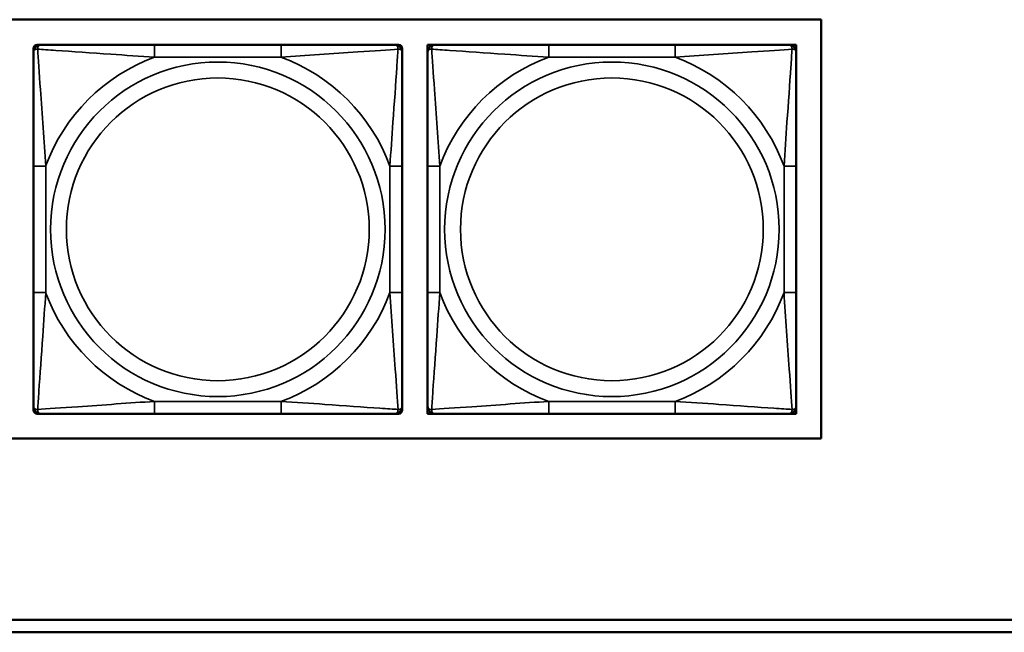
# Model space of a CAD drawing. Header units: inches. Extents: x 23.7 to 69.9, y 6 to 64.2.
# Tile 41 of 158: x 54.3 to 55.9, y 12.5 to 13.5. Entities that reach past the tile are written whole.
import ezdxf

# ---------------------------------------------------------------- set-up
doc = ezdxf.new("R2010")
doc.units = ezdxf.units.IN
doc.header["$MEASUREMENT"] = 0
doc.layers.add('Visible (ANSI)', color=7, linetype='Continuous', lineweight=50)
doc.layers.add('Visible Narrow (ANSI)', color=7, linetype='Continuous', lineweight=35)

msp = doc.modelspace()

# ---------------------------------------------------------------- linework, layer by layer
at = {"layer": 'Visible (ANSI)'}
for p, q in [((50.4973, 13.4578), (55.5826, 13.4578)), ((55.5826, 13.4578), (55.5826, 12.7872)), ((54.3273, 13.4174), (54.3332, 13.4174)), ((54.7178, 13.4174), (54.5155, 13.4174)), ((54.9001, 13.4174), (54.906, 13.4174)), ((54.9522, 13.4174), (54.964, 13.4174)), ((54.9522, 13.4056), (54.9522, 13.4174)), ((55.3486, 13.4174), (55.1463, 13.4174)), ((55.5309, 13.4174), (55.5427, 13.4174)), ((55.5427, 13.4174), (55.5427, 13.4056)), ((54.3214, 13.4056), (54.3214, 13.4115)), ((54.9119, 13.4115), (54.9119, 13.4056)), ((54.3214, 13.2233), (54.3214, 13.021)), ((54.9119, 13.021), (54.9119, 13.2233)), ((54.9522, 13.2233), (54.9522, 13.021)), ((55.5427, 13.021), (55.5427, 13.2233)), ((54.3214, 12.8328), (54.3214, 12.8387)), ((54.9119, 12.8387), (54.9119, 12.8328)), ((54.9522, 12.8268), (54.9522, 12.8387)), ((55.5427, 12.8387), (55.5427, 12.8268)), ((54.3332, 12.8268), (54.3273, 12.8268)), ((54.5155, 12.8268), (54.7178, 12.8268)), ((54.906, 12.8268), (54.9001, 12.8268)), ((54.964, 12.8268), (54.9522, 12.8268)), ((55.1463, 12.8268), (55.3486, 12.8268)), ((55.5427, 12.8268), (55.5309, 12.8268)), ((55.5826, 12.7872), (50.4973, 12.7872)), ((54.1417, 12.4968), (58.7487, 12.4968)), ((58.7487, 12.4768), (54.1417, 12.4768))]:
    msp.add_line(p, q, dxfattribs=at)
for centre, radius, start, end in [((54.3273, 13.4115), 0.00591, 90, 180), ((54.3332, 13.4056), 0.0118, 90, 180), ((54.9001, 13.4056), 0.0118, 0, 90), ((54.906, 13.4115), 0.00591, 0, 90), ((54.964, 13.4056), 0.0118, 90, 180), ((55.5309, 13.4056), 0.0118, 0, 90), ((54.3332, 12.8387), 0.0118, 180, 270), ((54.3273, 12.8328), 0.00591, 180, 270), ((54.9001, 12.8387), 0.0118, 270, 0), ((54.906, 12.8328), 0.00591, 270, 0), ((54.964, 12.8387), 0.0118, 180, 270), ((55.5309, 12.8387), 0.0118, 270, 0)]:
    msp.add_arc(centre, radius, start, end, dxfattribs=at)
for points, knots in [([(54.5155, 13.4174), (54.4918, 13.4174), (54.4678, 13.4174), (54.4445, 13.4174), (54.4138, 13.4174), (54.3829, 13.4174), (54.3597, 13.4174), (54.3477, 13.4174), (54.338, 13.4174), (54.3332, 13.4174)], [0.2569537, 0.2569537, 0.2569537, 0.2569537, 0.4371919, 0.4371919, 0.4371919, 0.6739428, 0.6739428, 0.6739428, 0.7963818, 0.7963818, 0.7963818, 0.7963818]), ([(54.9001, 13.4174), (54.8944, 13.4174), (54.8819, 13.4174), (54.8667, 13.4174), (54.8432, 13.4174), (54.8141, 13.4174), (54.785, 13.4174), (54.7629, 13.4174), (54.7402, 13.4174), (54.7178, 13.4174)], [-0.7968224, -0.7968224, -0.7968224, -0.7968224, -0.6514613, -0.6514613, -0.6514613, -0.427691, -0.427691, -0.427691, -0.2569517, -0.2569517, -0.2569517, -0.2569517]), ([(55.1463, 13.4174), (55.1227, 13.4174), (55.0987, 13.4174), (55.0753, 13.4174), (55.0446, 13.4174), (55.0138, 13.4174), (54.9905, 13.4174), (54.9785, 13.4174), (54.9689, 13.4174), (54.964, 13.4174)], [0.2569537, 0.2569537, 0.2569537, 0.2569537, 0.4371919, 0.4371919, 0.4371919, 0.6739428, 0.6739428, 0.6739428, 0.7963818, 0.7963818, 0.7963818, 0.7963818]), ([(55.5309, 13.4174), (55.5252, 13.4174), (55.5127, 13.4174), (55.4975, 13.4174), (55.4741, 13.4174), (55.4449, 13.4174), (55.4159, 13.4174), (55.3937, 13.4174), (55.371, 13.4174), (55.3486, 13.4174)], [-0.7968224, -0.7968224, -0.7968224, -0.7968224, -0.6514613, -0.6514613, -0.6514613, -0.427691, -0.427691, -0.427691, -0.2569517, -0.2569517, -0.2569517, -0.2569517]), ([(54.3214, 13.4056), (54.3214, 13.3999), (54.3214, 13.3874), (54.3214, 13.3721), (54.3214, 13.3487), (54.3214, 13.3196), (54.3214, 13.2905), (54.3214, 13.2683), (54.3214, 13.2457), (54.3214, 13.2233)], [-0.7968224, -0.7968224, -0.7968224, -0.7968224, -0.6514613, -0.6514613, -0.6514613, -0.427691, -0.427691, -0.427691, -0.2569517, -0.2569517, -0.2569517, -0.2569517]), ([(54.9119, 13.2233), (54.9119, 13.2469), (54.9119, 13.2709), (54.9119, 13.2943), (54.9119, 13.325), (54.9119, 13.3558), (54.9119, 13.3791), (54.9119, 13.3911), (54.9119, 13.4007), (54.9119, 13.4056)], [0.2569537, 0.2569537, 0.2569537, 0.2569537, 0.4371919, 0.4371919, 0.4371919, 0.6739428, 0.6739428, 0.6739428, 0.7963818, 0.7963818, 0.7963818, 0.7963818]), ([(54.9522, 13.4056), (54.9522, 13.3999), (54.9522, 13.3874), (54.9522, 13.3721), (54.9522, 13.3487), (54.9522, 13.3196), (54.9522, 13.2905), (54.9522, 13.2683), (54.9522, 13.2457), (54.9522, 13.2233)], [-0.7968224, -0.7968224, -0.7968224, -0.7968224, -0.6514613, -0.6514613, -0.6514613, -0.427691, -0.427691, -0.427691, -0.2569517, -0.2569517, -0.2569517, -0.2569517]), ([(55.5427, 13.2233), (55.5427, 13.2469), (55.5427, 13.2709), (55.5427, 13.2943), (55.5427, 13.325), (55.5427, 13.3558), (55.5427, 13.3791), (55.5427, 13.3911), (55.5427, 13.4007), (55.5427, 13.4056)], [0.2569537, 0.2569537, 0.2569537, 0.2569537, 0.4371919, 0.4371919, 0.4371919, 0.6739428, 0.6739428, 0.6739428, 0.7963818, 0.7963818, 0.7963818, 0.7963818]), ([(54.3214, 13.021), (54.3214, 12.9973), (54.3214, 12.9733), (54.3214, 12.95), (54.3214, 12.9193), (54.3214, 12.8884), (54.3214, 12.8652), (54.3214, 12.8531), (54.3214, 12.8435), (54.3214, 12.8387)], [0.2569537, 0.2569537, 0.2569537, 0.2569537, 0.4371919, 0.4371919, 0.4371919, 0.6739428, 0.6739428, 0.6739428, 0.7963818, 0.7963818, 0.7963818, 0.7963818]), ([(54.9119, 12.8387), (54.9119, 12.8444), (54.9119, 12.8569), (54.9119, 12.8721), (54.9119, 12.8955), (54.9119, 12.9247), (54.9119, 12.9537), (54.9119, 12.9759), (54.9119, 12.9986), (54.9119, 13.021)], [-0.7968224, -0.7968224, -0.7968224, -0.7968224, -0.6514613, -0.6514613, -0.6514613, -0.427691, -0.427691, -0.427691, -0.2569517, -0.2569517, -0.2569517, -0.2569517]), ([(54.9522, 13.021), (54.9522, 12.9973), (54.9522, 12.9733), (54.9522, 12.95), (54.9522, 12.9193), (54.9522, 12.8884), (54.9522, 12.8652), (54.9522, 12.8531), (54.9522, 12.8435), (54.9522, 12.8387)], [0.2569537, 0.2569537, 0.2569537, 0.2569537, 0.4371919, 0.4371919, 0.4371919, 0.6739428, 0.6739428, 0.6739428, 0.7963818, 0.7963818, 0.7963818, 0.7963818]), ([(55.5427, 12.8387), (55.5427, 12.8444), (55.5427, 12.8569), (55.5427, 12.8721), (55.5427, 12.8955), (55.5427, 12.9247), (55.5427, 12.9537), (55.5427, 12.9759), (55.5427, 12.9986), (55.5427, 13.021)], [-0.7968224, -0.7968224, -0.7968224, -0.7968224, -0.6514613, -0.6514613, -0.6514613, -0.427691, -0.427691, -0.427691, -0.2569517, -0.2569517, -0.2569517, -0.2569517]), ([(54.3332, 12.8268), (54.3389, 12.8268), (54.3514, 12.8268), (54.3666, 12.8268), (54.3901, 12.8268), (54.4192, 12.8268), (54.4483, 12.8268), (54.4704, 12.8268), (54.4931, 12.8268), (54.5155, 12.8268)], [-0.7968224, -0.7968224, -0.7968224, -0.7968224, -0.6514613, -0.6514613, -0.6514613, -0.427691, -0.427691, -0.427691, -0.2569517, -0.2569517, -0.2569517, -0.2569517]), ([(54.7178, 12.8268), (54.7415, 12.8268), (54.7654, 12.8268), (54.7888, 12.8268), (54.8195, 12.8268), (54.8504, 12.8268), (54.8736, 12.8268), (54.8856, 12.8268), (54.8953, 12.8268), (54.9001, 12.8268)], [0.2569537, 0.2569537, 0.2569537, 0.2569537, 0.4371919, 0.4371919, 0.4371919, 0.6739428, 0.6739428, 0.6739428, 0.7963818, 0.7963818, 0.7963818, 0.7963818]), ([(54.964, 12.8268), (54.9697, 12.8268), (54.9822, 12.8268), (54.9974, 12.8268), (55.0209, 12.8268), (55.05, 12.8268), (55.0791, 12.8268), (55.1013, 12.8268), (55.1239, 12.8268), (55.1463, 12.8268)], [-0.7968224, -0.7968224, -0.7968224, -0.7968224, -0.6514613, -0.6514613, -0.6514613, -0.427691, -0.427691, -0.427691, -0.2569517, -0.2569517, -0.2569517, -0.2569517]), ([(55.3486, 12.8268), (55.3723, 12.8268), (55.3963, 12.8268), (55.4196, 12.8268), (55.4503, 12.8268), (55.4812, 12.8268), (55.5044, 12.8268), (55.5165, 12.8268), (55.5261, 12.8268), (55.5309, 12.8268)], [0.2569537, 0.2569537, 0.2569537, 0.2569537, 0.4371919, 0.4371919, 0.4371919, 0.6739428, 0.6739428, 0.6739428, 0.7963818, 0.7963818, 0.7963818, 0.7963818])]:
    msp.add_open_spline(points, degree=3, knots=knots, dxfattribs=at)
at = {"layer": 'Visible Narrow (ANSI)'}
for p, q in [((54.5155, 13.4174), (54.5155, 13.3977)), ((54.7178, 13.4174), (54.7178, 13.3977)), ((55.1463, 13.4174), (55.1463, 13.3977)), ((55.3486, 13.4174), (55.3486, 13.3977)), ((54.5155, 13.3977), (54.7178, 13.3977)), ((55.1463, 13.3977), (55.3486, 13.3977)), ((54.3214, 13.2233), (54.3411, 13.2233)), ((54.3411, 13.021), (54.3411, 13.2233)), ((54.8922, 13.2233), (54.8922, 13.021)), ((54.9119, 13.2233), (54.8922, 13.2233)), ((54.9522, 13.2233), (54.9719, 13.2233)), ((54.9719, 13.021), (54.9719, 13.2233)), ((55.5231, 13.2233), (55.5231, 13.021)), ((55.5427, 13.2233), (55.5231, 13.2233)), ((54.3214, 13.021), (54.3411, 13.021)), ((54.9119, 13.021), (54.8922, 13.021)), ((54.9522, 13.021), (54.9719, 13.021)), ((55.5427, 13.021), (55.5231, 13.021)), ((54.7178, 12.8465), (54.5155, 12.8465)), ((54.5155, 12.8268), (54.5155, 12.8465)), ((54.7178, 12.8268), (54.7178, 12.8465)), ((55.3486, 12.8465), (55.1463, 12.8465)), ((55.1463, 12.8268), (55.1463, 12.8465)), ((55.3486, 12.8268), (55.3486, 12.8465))]:
    msp.add_line(p, q, dxfattribs=at)
for centre, radius in [((54.6166, 13.1221), 0.2678), ((55.2475, 13.1221), 0.2678), ((54.6166, 13.1221), 0.2424), ((55.2475, 13.1221), 0.2424)]:
    msp.add_circle(centre, radius, dxfattribs=at)
for centre, start, end in [((54.6166, 13.1221), 110.1547, 159.8453), ((54.6166, 13.1221), 20.1547, 69.8453), ((55.2475, 13.1221), 110.1547, 159.8453), ((55.2475, 13.1221), 20.1547, 69.8453), ((54.6166, 13.1221), 200.1547, 249.8453), ((54.6166, 13.1221), 290.1547, 339.8453), ((55.2475, 13.1221), 200.1547, 249.8453), ((55.2475, 13.1221), 290.1547, 339.8453)]:
    msp.add_arc(centre, 0.2936, start, end, dxfattribs=at)
for points, knots in [([(54.3282, 13.4105), (54.3282, 13.4114), (54.3283, 13.4121), (54.3285, 13.4136), (54.3287, 13.4143), (54.3291, 13.4152), (54.3293, 13.4155), (54.3297, 13.4159), (54.3298, 13.416), (54.3301, 13.4163), (54.3303, 13.4165), (54.3309, 13.4169), (54.3313, 13.4171), (54.3321, 13.4173), (54.3326, 13.4174), (54.3332, 13.4174)], [-0.00023197, -0.00023197, -0.00023197, -0.00023197, 0.00913095, 0.00913095, 0.01983142, 0.01983142, 0.02651922, 0.02651922, 0.02986312, 0.02986312, 0.03521335, 0.03521335, 0.04377373, 0.04377373, 0.0532704, 0.0532704, 0.0532704, 0.0532704]), ([(54.9001, 13.4174), (54.9006, 13.4174), (54.9011, 13.4173), (54.902, 13.4171), (54.9024, 13.4169), (54.903, 13.4165), (54.9032, 13.4163), (54.9035, 13.416), (54.9036, 13.4159), (54.904, 13.4155), (54.9042, 13.4152), (54.9046, 13.4143), (54.9048, 13.4136), (54.905, 13.4121), (54.9051, 13.4114), (54.9051, 13.4105)], [-0.0532704, -0.0532704, -0.0532704, -0.0532704, -0.04377373, -0.04377373, -0.03521335, -0.03521335, -0.02986312, -0.02986312, -0.02651922, -0.02651922, -0.01983142, -0.01983142, -0.00913095, -0.00913095, 0.00023197, 0.00023197, 0.00023197, 0.00023197]), ([(54.959, 13.4105), (54.959, 13.4114), (54.9591, 13.4121), (54.9593, 13.4136), (54.9595, 13.4143), (54.96, 13.4152), (54.9601, 13.4155), (54.9605, 13.4159), (54.9606, 13.416), (54.9609, 13.4163), (54.9611, 13.4165), (54.9617, 13.4169), (54.9621, 13.4171), (54.963, 13.4173), (54.9635, 13.4174), (54.964, 13.4174)], [-0.00023197, -0.00023197, -0.00023197, -0.00023197, 0.00913095, 0.00913095, 0.01983142, 0.01983142, 0.02651922, 0.02651922, 0.02986312, 0.02986312, 0.03521335, 0.03521335, 0.04377373, 0.04377373, 0.0532704, 0.0532704, 0.0532704, 0.0532704]), ([(55.5309, 13.4174), (55.5315, 13.4174), (55.532, 13.4173), (55.5329, 13.4171), (55.5332, 13.4169), (55.5338, 13.4165), (55.534, 13.4163), (55.5343, 13.416), (55.5345, 13.4159), (55.5348, 13.4155), (55.535, 13.4152), (55.5354, 13.4143), (55.5356, 13.4136), (55.5359, 13.4121), (55.5359, 13.4114), (55.5359, 13.4105)], [-0.0532704, -0.0532704, -0.0532704, -0.0532704, -0.04377373, -0.04377373, -0.03521335, -0.03521335, -0.02986312, -0.02986312, -0.02651922, -0.02651922, -0.01983142, -0.01983142, -0.00913095, -0.00913095, 0.00023197, 0.00023197, 0.00023197, 0.00023197]), ([(54.3214, 13.4056), (54.3214, 13.4061), (54.3214, 13.4066), (54.3217, 13.4075), (54.3219, 13.4079), (54.3223, 13.4085), (54.3224, 13.4087), (54.3227, 13.409), (54.3229, 13.4091), (54.3233, 13.4094), (54.3236, 13.4096), (54.3245, 13.4101), (54.3252, 13.4103), (54.3266, 13.4105), (54.3274, 13.4106), (54.3282, 13.4105)], [-0.0532704, -0.0532704, -0.0532704, -0.0532704, -0.04377373, -0.04377373, -0.03521335, -0.03521335, -0.02986312, -0.02986312, -0.02651922, -0.02651922, -0.01983142, -0.01983142, -0.00913095, -0.00913095, 0.00023197, 0.00023197, 0.00023197, 0.00023197]), ([(54.3282, 13.4105), (54.3359, 13.4101), (54.3459, 13.4094), (54.3829, 13.4069), (54.4146, 13.4047), (54.4689, 13.4008), (54.4921, 13.3991), (54.5155, 13.3977)], [-0.7478145, -0.7478145, -0.7478145, -0.7478145, -0.6493253, -0.6493253, -0.427691, -0.427691, -0.2569537, -0.2569537, -0.2569537, -0.2569537]), ([(54.3411, 13.2233), (54.3387, 13.2637), (54.3354, 13.3061), (54.3308, 13.3718), (54.3291, 13.3962), (54.3282, 13.4105)], [0.2569517, 0.2569517, 0.2569517, 0.2569517, 0.5559983, 0.5559983, 0.7482818, 0.7482818, 0.7482818, 0.7482818]), ([(54.7178, 13.3977), (54.7583, 13.4001), (54.8006, 13.4034), (54.8663, 13.408), (54.8907, 13.4096), (54.9051, 13.4105)], [0.2569517, 0.2569517, 0.2569517, 0.2569517, 0.5559983, 0.5559983, 0.7482818, 0.7482818, 0.7482818, 0.7482818]), ([(54.9051, 13.4105), (54.9046, 13.4029), (54.9039, 13.3929), (54.9015, 13.3558), (54.8992, 13.3241), (54.8953, 13.2699), (54.8936, 13.2466), (54.8922, 13.2233)], [-0.7478145, -0.7478145, -0.7478145, -0.7478145, -0.6493253, -0.6493253, -0.427691, -0.427691, -0.2569537, -0.2569537, -0.2569537, -0.2569537]), ([(54.9051, 13.4105), (54.9059, 13.4106), (54.9067, 13.4105), (54.9081, 13.4103), (54.9088, 13.4101), (54.9097, 13.4096), (54.91, 13.4094), (54.9104, 13.4091), (54.9106, 13.409), (54.9109, 13.4087), (54.911, 13.4085), (54.9114, 13.4079), (54.9116, 13.4075), (54.9119, 13.4066), (54.9119, 13.4061), (54.9119, 13.4056)], [-0.00023197, -0.00023197, -0.00023197, -0.00023197, 0.00913095, 0.00913095, 0.01983142, 0.01983142, 0.02651922, 0.02651922, 0.02986312, 0.02986312, 0.03521335, 0.03521335, 0.04377373, 0.04377373, 0.0532704, 0.0532704, 0.0532704, 0.0532704]), ([(54.9522, 13.4056), (54.9522, 13.4061), (54.9523, 13.4066), (54.9525, 13.4075), (54.9527, 13.4079), (54.9531, 13.4085), (54.9532, 13.4087), (54.9536, 13.409), (54.9537, 13.4091), (54.9541, 13.4094), (54.9544, 13.4096), (54.9553, 13.4101), (54.956, 13.4103), (54.9574, 13.4105), (54.9582, 13.4106), (54.959, 13.4105)], [-0.0532704, -0.0532704, -0.0532704, -0.0532704, -0.04377373, -0.04377373, -0.03521335, -0.03521335, -0.02986312, -0.02986312, -0.02651922, -0.02651922, -0.01983142, -0.01983142, -0.00913095, -0.00913095, 0.00023197, 0.00023197, 0.00023197, 0.00023197]), ([(54.959, 13.4105), (54.9667, 13.4101), (54.9767, 13.4094), (55.0137, 13.4069), (55.0455, 13.4047), (55.0997, 13.4008), (55.123, 13.3991), (55.1463, 13.3977)], [-0.7478145, -0.7478145, -0.7478145, -0.7478145, -0.6493253, -0.6493253, -0.427691, -0.427691, -0.2569537, -0.2569537, -0.2569537, -0.2569537]), ([(54.9719, 13.2233), (54.9695, 13.2637), (54.9662, 13.3061), (54.9616, 13.3718), (54.96, 13.3962), (54.959, 13.4105)], [0.2569517, 0.2569517, 0.2569517, 0.2569517, 0.5559983, 0.5559983, 0.7482818, 0.7482818, 0.7482818, 0.7482818]), ([(55.3486, 13.3977), (55.3891, 13.4001), (55.4315, 13.4034), (55.4971, 13.408), (55.5215, 13.4096), (55.5359, 13.4105)], [0.2569517, 0.2569517, 0.2569517, 0.2569517, 0.5559983, 0.5559983, 0.7482818, 0.7482818, 0.7482818, 0.7482818]), ([(55.5359, 13.4105), (55.5354, 13.4029), (55.5348, 13.3929), (55.5323, 13.3558), (55.53, 13.3241), (55.5261, 13.2699), (55.5245, 13.2466), (55.5231, 13.2233)], [-0.7478145, -0.7478145, -0.7478145, -0.7478145, -0.6493253, -0.6493253, -0.427691, -0.427691, -0.2569537, -0.2569537, -0.2569537, -0.2569537]), ([(55.5359, 13.4105), (55.5367, 13.4106), (55.5375, 13.4105), (55.5389, 13.4103), (55.5396, 13.4101), (55.5405, 13.4096), (55.5408, 13.4094), (55.5412, 13.4091), (55.5414, 13.409), (55.5417, 13.4087), (55.5419, 13.4085), (55.5422, 13.4079), (55.5424, 13.4075), (55.5427, 13.4066), (55.5427, 13.4061), (55.5427, 13.4056)], [-0.00023197, -0.00023197, -0.00023197, -0.00023197, 0.00913095, 0.00913095, 0.01983142, 0.01983142, 0.02651922, 0.02651922, 0.02986312, 0.02986312, 0.03521335, 0.03521335, 0.04377373, 0.04377373, 0.0532704, 0.0532704, 0.0532704, 0.0532704]), ([(54.3282, 12.8337), (54.3287, 12.8414), (54.3294, 12.8514), (54.3318, 12.8884), (54.3341, 12.9201), (54.338, 12.9744), (54.3396, 12.9976), (54.3411, 13.021)], [-0.7478145, -0.7478145, -0.7478145, -0.7478145, -0.6493253, -0.6493253, -0.427691, -0.427691, -0.2569537, -0.2569537, -0.2569537, -0.2569537]), ([(54.8922, 13.021), (54.8946, 12.9805), (54.8979, 12.9381), (54.9025, 12.8725), (54.9042, 12.8481), (54.9051, 12.8337)], [0.2569517, 0.2569517, 0.2569517, 0.2569517, 0.5559983, 0.5559983, 0.7482818, 0.7482818, 0.7482818, 0.7482818]), ([(54.959, 12.8337), (54.9595, 12.8414), (54.9602, 12.8514), (54.9627, 12.8884), (54.9649, 12.9201), (54.9688, 12.9744), (54.9705, 12.9976), (54.9719, 13.021)], [-0.7478145, -0.7478145, -0.7478145, -0.7478145, -0.6493253, -0.6493253, -0.427691, -0.427691, -0.2569537, -0.2569537, -0.2569537, -0.2569537]), ([(55.5231, 13.021), (55.5255, 12.9805), (55.5287, 12.9381), (55.5334, 12.8725), (55.535, 12.8481), (55.5359, 12.8337)], [0.2569517, 0.2569517, 0.2569517, 0.2569517, 0.5559983, 0.5559983, 0.7482818, 0.7482818, 0.7482818, 0.7482818]), ([(54.3282, 12.8337), (54.3274, 12.8337), (54.3266, 12.8337), (54.3252, 12.834), (54.3245, 12.8342), (54.3236, 12.8346), (54.3233, 12.8348), (54.3229, 12.8351), (54.3227, 12.8352), (54.3224, 12.8356), (54.3223, 12.8358), (54.3219, 12.8363), (54.3217, 12.8367), (54.3214, 12.8376), (54.3214, 12.8381), (54.3214, 12.8387)], [-0.00023197, -0.00023197, -0.00023197, -0.00023197, 0.00913095, 0.00913095, 0.01983142, 0.01983142, 0.02651922, 0.02651922, 0.02986312, 0.02986312, 0.03521335, 0.03521335, 0.04377373, 0.04377373, 0.0532704, 0.0532704, 0.0532704, 0.0532704]), ([(54.5155, 12.8465), (54.475, 12.8441), (54.4327, 12.8408), (54.367, 12.8362), (54.3426, 12.8346), (54.3282, 12.8337)], [0.2569517, 0.2569517, 0.2569517, 0.2569517, 0.5559983, 0.5559983, 0.7482818, 0.7482818, 0.7482818, 0.7482818]), ([(54.3332, 12.8268), (54.3326, 12.8268), (54.3321, 12.8269), (54.3313, 12.8272), (54.3309, 12.8273), (54.3303, 12.8277), (54.3301, 12.8279), (54.3298, 12.8282), (54.3297, 12.8283), (54.3293, 12.8288), (54.3291, 12.8291), (54.3287, 12.83), (54.3285, 12.8307), (54.3283, 12.8321), (54.3282, 12.8329), (54.3282, 12.8337)], [-0.0532704, -0.0532704, -0.0532704, -0.0532704, -0.04377373, -0.04377373, -0.03521335, -0.03521335, -0.02986312, -0.02986312, -0.02651922, -0.02651922, -0.01983142, -0.01983142, -0.00913095, -0.00913095, 0.00023197, 0.00023197, 0.00023197, 0.00023197]), ([(54.9051, 12.8337), (54.8974, 12.8342), (54.8874, 12.8348), (54.8504, 12.8373), (54.8186, 12.8396), (54.7644, 12.8435), (54.7412, 12.8451), (54.7178, 12.8465)], [-0.7478145, -0.7478145, -0.7478145, -0.7478145, -0.6493253, -0.6493253, -0.427691, -0.427691, -0.2569537, -0.2569537, -0.2569537, -0.2569537]), ([(54.9051, 12.8337), (54.9051, 12.8329), (54.905, 12.8321), (54.9048, 12.8307), (54.9046, 12.83), (54.9042, 12.8291), (54.904, 12.8288), (54.9036, 12.8283), (54.9035, 12.8282), (54.9032, 12.8279), (54.903, 12.8277), (54.9024, 12.8273), (54.902, 12.8272), (54.9011, 12.8269), (54.9006, 12.8268), (54.9001, 12.8268)], [-0.00023197, -0.00023197, -0.00023197, -0.00023197, 0.00913095, 0.00913095, 0.01983142, 0.01983142, 0.02651922, 0.02651922, 0.02986312, 0.02986312, 0.03521335, 0.03521335, 0.04377373, 0.04377373, 0.0532704, 0.0532704, 0.0532704, 0.0532704]), ([(54.9119, 12.8387), (54.9119, 12.8381), (54.9119, 12.8376), (54.9116, 12.8367), (54.9114, 12.8363), (54.911, 12.8358), (54.9109, 12.8356), (54.9106, 12.8352), (54.9104, 12.8351), (54.91, 12.8348), (54.9097, 12.8346), (54.9088, 12.8342), (54.9081, 12.834), (54.9067, 12.8337), (54.9059, 12.8337), (54.9051, 12.8337)], [-0.0532704, -0.0532704, -0.0532704, -0.0532704, -0.04377373, -0.04377373, -0.03521335, -0.03521335, -0.02986312, -0.02986312, -0.02651922, -0.02651922, -0.01983142, -0.01983142, -0.00913095, -0.00913095, 0.00023197, 0.00023197, 0.00023197, 0.00023197]), ([(54.959, 12.8337), (54.9582, 12.8337), (54.9574, 12.8337), (54.956, 12.834), (54.9553, 12.8342), (54.9544, 12.8346), (54.9541, 12.8348), (54.9537, 12.8351), (54.9536, 12.8352), (54.9532, 12.8356), (54.9531, 12.8358), (54.9527, 12.8363), (54.9525, 12.8367), (54.9523, 12.8376), (54.9522, 12.8381), (54.9522, 12.8387)], [-0.00023197, -0.00023197, -0.00023197, -0.00023197, 0.00913095, 0.00913095, 0.01983142, 0.01983142, 0.02651922, 0.02651922, 0.02986312, 0.02986312, 0.03521335, 0.03521335, 0.04377373, 0.04377373, 0.0532704, 0.0532704, 0.0532704, 0.0532704]), ([(55.1463, 12.8465), (55.1058, 12.8441), (55.0635, 12.8408), (54.9978, 12.8362), (54.9734, 12.8346), (54.959, 12.8337)], [0.2569517, 0.2569517, 0.2569517, 0.2569517, 0.5559983, 0.5559983, 0.7482818, 0.7482818, 0.7482818, 0.7482818]), ([(54.964, 12.8268), (54.9635, 12.8268), (54.963, 12.8269), (54.9621, 12.8272), (54.9617, 12.8273), (54.9611, 12.8277), (54.9609, 12.8279), (54.9606, 12.8282), (54.9605, 12.8283), (54.9601, 12.8288), (54.96, 12.8291), (54.9595, 12.83), (54.9593, 12.8307), (54.9591, 12.8321), (54.959, 12.8329), (54.959, 12.8337)], [-0.0532704, -0.0532704, -0.0532704, -0.0532704, -0.04377373, -0.04377373, -0.03521335, -0.03521335, -0.02986312, -0.02986312, -0.02651922, -0.02651922, -0.01983142, -0.01983142, -0.00913095, -0.00913095, 0.00023197, 0.00023197, 0.00023197, 0.00023197]), ([(55.5359, 12.8337), (55.5282, 12.8342), (55.5182, 12.8348), (55.4812, 12.8373), (55.4495, 12.8396), (55.3952, 12.8435), (55.372, 12.8451), (55.3486, 12.8465)], [-0.7478145, -0.7478145, -0.7478145, -0.7478145, -0.6493253, -0.6493253, -0.427691, -0.427691, -0.2569537, -0.2569537, -0.2569537, -0.2569537]), ([(55.5359, 12.8337), (55.5359, 12.8329), (55.5359, 12.8321), (55.5356, 12.8307), (55.5354, 12.83), (55.535, 12.8291), (55.5348, 12.8288), (55.5345, 12.8283), (55.5343, 12.8282), (55.534, 12.8279), (55.5338, 12.8277), (55.5332, 12.8273), (55.5329, 12.8272), (55.532, 12.8269), (55.5315, 12.8268), (55.5309, 12.8268)], [-0.00023197, -0.00023197, -0.00023197, -0.00023197, 0.00913095, 0.00913095, 0.01983142, 0.01983142, 0.02651922, 0.02651922, 0.02986312, 0.02986312, 0.03521335, 0.03521335, 0.04377373, 0.04377373, 0.0532704, 0.0532704, 0.0532704, 0.0532704]), ([(55.5427, 12.8387), (55.5427, 12.8381), (55.5427, 12.8376), (55.5424, 12.8367), (55.5422, 12.8363), (55.5419, 12.8358), (55.5417, 12.8356), (55.5414, 12.8352), (55.5412, 12.8351), (55.5408, 12.8348), (55.5405, 12.8346), (55.5396, 12.8342), (55.5389, 12.834), (55.5375, 12.8337), (55.5367, 12.8337), (55.5359, 12.8337)], [-0.0532704, -0.0532704, -0.0532704, -0.0532704, -0.04377373, -0.04377373, -0.03521335, -0.03521335, -0.02986312, -0.02986312, -0.02651922, -0.02651922, -0.01983142, -0.01983142, -0.00913095, -0.00913095, 0.00023197, 0.00023197, 0.00023197, 0.00023197])]:
    msp.add_open_spline(points, degree=3, knots=knots, dxfattribs=at)

doc.saveas('drawing.dxf')
